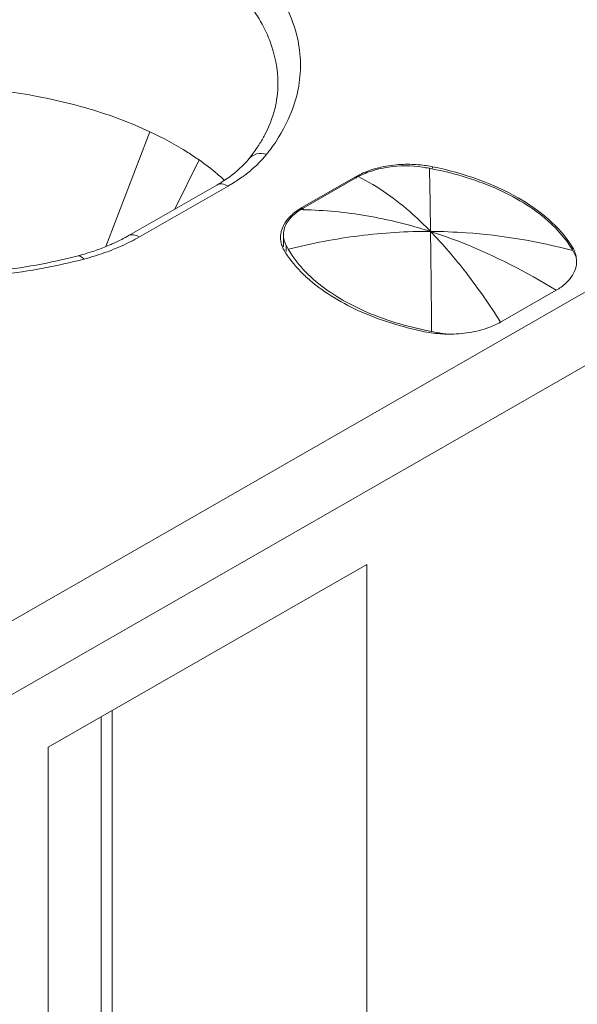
# Model space of a CAD drawing. Header units: centimetres. Extents: x -24.5 to 49.7, y -16.6 to 18.4.
# Tile 128 of 248: x -8.818 to -8.644, y -7.078 to -6.77. Entities that reach past the tile are written whole.
import ezdxf

# ---------------------------------------------------------------- set-up
doc = ezdxf.new("R2010")
doc.units = ezdxf.units.CM
doc.header["$MEASUREMENT"] = 0
doc.layers.add('layer 1', color=7, linetype='Continuous')

msp = doc.modelspace()

# ---------------------------------------------------------------- linework, layer by layer
at = {"layer": 'layer 1', "color": 1, "lineweight": 0}
msp.add_open_spline([(24.98821, 18.39808), (24.98821, 18.39808), (24.98821, -16.60193), (24.98821, -16.60193), (24.98821, -16.60193), (-24.51772, -16.60193), (-24.51772, -16.60193), (-24.51772, -16.60193), (-24.51772, 18.39808), (-24.51772, 18.39808), (-24.51772, 18.39808), (24.98821, 18.39808), (24.98821, 18.39808)], degree=3, knots=[0, 0, 0, 0, 0.25, 0.25, 0.25, 0.5, 0.5, 0.5, 0.75, 0.75, 0.75, 1, 1, 1, 1], dxfattribs=at)
at = {"layer": 'layer 1', "color": 5, "lineweight": 0}
msp.add_open_spline([(-23.26688, 17.18067), (-23.26688, 17.18067), (-23.26688, -15.60944), (-23.26688, -15.60944), (-23.26688, -15.60944), (23.98644, -15.60944), (23.98644, -15.60944)], degree=3, knots=[0, 0, 0, 0, 0.5, 0.5, 0.5, 1, 1, 1, 1], dxfattribs=at)
at = {"layer": 'layer 1', "lineweight": 9}
for points in [[(-9.64136, -7.42884), (-9.64136, -7.42884), (-7.89728, -6.42848), (-7.89728, -6.42848)], [(-7.88734, -6.44569), (-7.88734, -6.44569), (-9.63142, -7.44605), (-9.63142, -7.44605)], [(-8.77737, -6.80546), (-8.77737, -6.80546), (-8.79113, -6.84122), (-8.79113, -6.84122)], [(-8.74644, -6.81382), (-8.74554, -6.81271), (-8.74469, -6.81155), (-8.7439, -6.81037)], [(-8.76204, -6.81425), (-8.76204, -6.81425), (-8.76962, -6.82959), (-8.76962, -6.82959)], [(-8.69221, -6.81588), (-8.69403, -6.81566), (-8.69585, -6.81557), (-8.69768, -6.8156)], [(-8.69016, -6.81685), (-8.69088, -6.81671), (-8.6916, -6.81659), (-8.69233, -6.81649)], [(-8.69006, -6.81619), (-8.69078, -6.81607), (-8.6915, -6.81596), (-8.69221, -6.81588)], [(-8.69004, -6.82227), (-8.69008, -6.82047), (-8.69012, -6.81866), (-8.69016, -6.81685)], [(-8.68938, -6.817), (-8.68964, -6.81695), (-8.6899, -6.8169), (-8.69016, -6.81685)], [(-8.68923, -6.81635), (-8.68951, -6.8163), (-8.68979, -6.81624), (-8.69006, -6.81619)], [(-8.68923, -6.81635), (-8.68923, -6.81635), (-8.68923, -6.81685), (-8.68923, -6.81685)], [(-8.7565, -6.82206), (-8.75568, -6.8216), (-8.75489, -6.8211), (-8.7541, -6.82059)], [(-8.75404, -6.82063), (-8.75419, -6.82049), (-8.75434, -6.82035), (-8.75449, -6.82022)], [(-8.71305, -6.81943), (-8.71305, -6.81943), (-8.72994, -6.82912), (-8.72994, -6.82912)], [(-8.72955, -6.82928), (-8.72955, -6.82928), (-8.71313, -6.81986), (-8.71313, -6.81986)], [(-8.71237, -6.81944), (-8.71263, -6.81958), (-8.71289, -6.81973), (-8.71315, -6.81988)], [(-8.71306, -6.81944), (-8.71306, -6.81944), (-8.71313, -6.81986), (-8.71313, -6.81986)], [(-8.71254, -6.81915), (-8.71271, -6.81924), (-8.71288, -6.81933), (-8.71305, -6.81943)], [(-8.78416, -6.83793), (-8.78416, -6.83793), (-8.7565, -6.82206), (-8.7565, -6.82206)], [(-8.753, -6.8224), (-8.753, -6.8224), (-8.78066, -6.83826), (-8.78066, -6.83826)], [(-8.68982, -6.83654), (-8.68988, -6.83179), (-8.68995, -6.82703), (-8.69004, -6.82227)], [(-8.72994, -6.82912), (-8.73015, -6.82924), (-8.73037, -6.82938), (-8.73059, -6.82951)], [(-8.72955, -6.82928), (-8.72981, -6.82942), (-8.73007, -6.82958), (-8.73033, -6.82974)], [(-8.7296, -6.82976), (-8.72984, -6.82975), (-8.73008, -6.82974), (-8.73033, -6.82974)], [(-8.72994, -6.82912), (-8.72994, -6.82912), (-8.72994, -6.82974), (-8.72994, -6.82974)], [(-8.72955, -6.82974), (-8.72955, -6.82974), (-8.72955, -6.82928), (-8.72955, -6.82928)], [(-8.78324, -6.83966), (-8.78237, -6.83921), (-8.78151, -6.83875), (-8.78066, -6.83826)], [(-8.73656, -6.83737), (-8.7366, -6.83771), (-8.73663, -6.83805), (-8.73663, -6.83838)], [(-8.7357, -6.83696), (-8.73571, -6.83717), (-8.73573, -6.83737), (-8.73573, -6.83758)], [(-8.73573, -6.84138), (-8.73573, -6.84138), (-8.73573, -6.83758), (-8.73573, -6.83758)], [(-8.73573, -6.83758), (-8.73573, -6.83776), (-8.73571, -6.83793), (-8.7357, -6.83812)], [(-8.79832, -6.84374), (-8.79689, -6.84333), (-8.79547, -6.84289), (-8.79406, -6.8424)], [(-8.73601, -6.84141), (-8.73585, -6.84178), (-8.73568, -6.84214), (-8.73548, -6.84248)], [(-8.73548, -6.84248), (-8.73542, -6.84259), (-8.73536, -6.84268), (-8.7353, -6.84278)], [(-8.73487, -6.84278), (-8.73487, -6.84278), (-8.73487, -6.84089), (-8.73487, -6.84089)], [(-8.73487, -6.84089), (-8.73479, -6.84102), (-8.73472, -6.84115), (-8.73465, -6.84129)], [(-8.73465, -6.84129), (-8.73457, -6.84142), (-8.7345, -6.84156), (-8.73443, -6.84169)], [(-8.73443, -6.84169), (-8.73435, -6.84183), (-8.73427, -6.84197), (-8.73419, -6.8421)], [(-8.64544, -6.8425), (-8.64559, -6.84225), (-8.64574, -6.842), (-8.64589, -6.84174)], [(-8.64558, -6.8425), (-8.64558, -6.8425), (-8.64558, -6.84139), (-8.64558, -6.84139)], [(-8.64521, -6.84292), (-8.64529, -6.84278), (-8.64536, -6.84264), (-8.64544, -6.8425)], [(-8.79979, -6.84414), (-8.7993, -6.84401), (-8.79881, -6.84388), (-8.79832, -6.84374)], [(-8.79948, -6.84556), (-8.79895, -6.84543), (-8.79843, -6.84529), (-8.79791, -6.84516)], [(-8.79791, -6.84516), (-8.79581, -6.8446), (-8.79375, -6.84397), (-8.7917, -6.84325)], [(-8.64477, -6.84377), (-8.64491, -6.84348), (-8.64506, -6.8432), (-8.64521, -6.84292)], [(-8.64456, -6.84363), (-8.64446, -6.844), (-8.64439, -6.84439), (-8.64434, -6.84476)], [(-8.72977, -6.84963), (-8.7293, -6.85009), (-8.72882, -6.85055), (-8.72833, -6.85099)], [(-8.65062, -6.85488), (-8.65062, -6.85488), (-8.66794, -6.86481), (-8.66794, -6.86481)], [(-8.69165, -6.86782), (-8.68984, -6.86819), (-8.68801, -6.86842), (-8.68616, -6.86852)], [(-8.69156, -6.86734), (-8.69087, -6.86748), (-8.69017, -6.86762), (-8.68947, -6.86776)], [(-8.68947, -6.86776), (-8.68947, -6.86776), (-8.68803, -6.86802), (-8.68803, -6.86802)], [(-8.68803, -6.86802), (-8.68803, -6.86802), (-8.68731, -6.86816), (-8.68731, -6.86816)], [(-8.68616, -6.86852), (-8.68525, -6.86857), (-8.68434, -6.86859), (-8.68342, -6.86857)], [(-8.68472, -6.86855), (-8.68472, -6.86855), (-8.68339, -6.86861), (-8.68339, -6.86861)], [(-8.80907, -6.99739), (-8.80907, -6.99739), (-8.70969, -6.9404), (-8.70969, -6.9404)], [(-8.70969, -6.9404), (-8.70969, -6.9404), (-8.70969, -7.30303), (-8.70969, -7.30303)], [(-7.69356, -6.97331), (-7.69356, -6.97331), (-9.79539, -8.17887), (-9.79539, -8.17887)], [(-8.78919, -6.98599), (-8.78919, -6.98599), (-8.78919, -7.30303), (-8.78919, -7.30303)], [(-8.7926, -6.98795), (-8.7926, -6.98795), (-8.7926, -7.33723), (-8.7926, -7.33723)], [(-8.80907, -7.36004), (-8.80907, -7.36004), (-8.80907, -6.99739), (-8.80907, -6.99739)]]:
    msp.add_open_spline(points, degree=3, dxfattribs=at)
for points, knots in [([(-8.73242, -6.79714), (-8.73157, -6.79456), (-8.73096, -6.79188), (-8.73065, -6.78917), (-8.73034, -6.78651), (-8.73031, -6.78382), (-8.73056, -6.78115), (-8.73081, -6.77845), (-8.73135, -6.77577), (-8.73216, -6.77318), (-8.73299, -6.77048), (-8.73409, -6.76787), (-8.73541, -6.76537), (-8.7383, -6.75991), (-8.74225, -6.75502), (-8.7467, -6.75072), (-8.75182, -6.74577), (-8.75764, -6.74161), (-8.76378, -6.73804), (-8.77071, -6.734), (-8.77808, -6.73073), (-8.78564, -6.72807), (-8.7939, -6.72516), (-8.8024, -6.72297), (-8.81103, -6.72138), (-8.82923, -6.71805), (-8.84799, -6.71739), (-8.86636, -6.71923)], [0, 0, 0, 0, 0.111111, 0.111111, 0.111111, 0.222222, 0.222222, 0.222222, 0.333333, 0.333333, 0.333333, 0.444444, 0.444444, 0.444444, 0.555556, 0.555556, 0.555556, 0.666667, 0.666667, 0.666667, 0.777778, 0.777778, 0.777778, 0.888889, 0.888889, 0.888889, 1, 1, 1, 1]), ([(-8.73742, -6.79049), (-8.73742, -6.78591), (-8.73834, -6.78128), (-8.73999, -6.77698), (-8.74179, -6.7723), (-8.74445, -6.76799), (-8.7476, -6.76411), (-8.75116, -6.75972), (-8.75536, -6.75587), (-8.75988, -6.75249), (-8.76499, -6.74866), (-8.77051, -6.74543), (-8.77625, -6.74266), (-8.7826, -6.7396), (-8.7892, -6.73712), (-8.79594, -6.7351), (-8.80317, -6.73294), (-8.81056, -6.73131), (-8.81801, -6.73016), (-8.82576, -6.72897), (-8.83358, -6.72828), (-8.84143, -6.72808), (-8.84932, -6.72788), (-8.85722, -6.72816), (-8.86507, -6.72894)], [0, 0, 0, 0, 0.125, 0.125, 0.125, 0.25, 0.25, 0.25, 0.375, 0.375, 0.375, 0.5, 0.5, 0.5, 0.625, 0.625, 0.625, 0.75, 0.75, 0.75, 0.875, 0.875, 0.875, 1, 1, 1, 1]), ([(-8.9615, -6.79244), (-8.96042, -6.79778), (-8.95818, -6.80291), (-8.95525, -6.80754), (-8.95194, -6.81276), (-8.94773, -6.81735), (-8.94307, -6.82139), (-8.93775, -6.82601), (-8.93184, -6.82992), (-8.92563, -6.83325), (-8.91868, -6.83699), (-8.91137, -6.84001), (-8.90387, -6.84247), (-8.89575, -6.84513), (-8.88741, -6.84713), (-8.87898, -6.84855), (-8.87017, -6.85003), (-8.86125, -6.85088), (-8.85232, -6.85115), (-8.84331, -6.85141), (-8.83429, -6.85108), (-8.82532, -6.85013), (-8.81661, -6.84921), (-8.80796, -6.8477), (-8.79948, -6.84556)], [0, 0, 0, 0, 0.125, 0.125, 0.125, 0.25, 0.25, 0.25, 0.375, 0.375, 0.375, 0.5, 0.5, 0.5, 0.625, 0.625, 0.625, 0.75, 0.75, 0.75, 0.875, 0.875, 0.875, 1, 1, 1, 1]), ([(-8.95526, -6.79049), (-8.95526, -6.79279), (-8.95499, -6.7951), (-8.95449, -6.79736), (-8.95396, -6.79974), (-8.95317, -6.80206), (-8.95217, -6.80428), (-8.95108, -6.80669), (-8.94975, -6.80898), (-8.94823, -6.81115), (-8.94657, -6.81354), (-8.9447, -6.81576), (-8.94269, -6.81785), (-8.93806, -6.82265), (-8.93267, -6.8267), (-8.92695, -6.83016), (-8.9203, -6.8342), (-8.91321, -6.83744), (-8.90591, -6.84009), (-8.8978, -6.84303), (-8.88944, -6.84523), (-8.88097, -6.84681), (-8.87201, -6.84849), (-8.86292, -6.84947), (-8.8538, -6.84982), (-8.84457, -6.85018), (-8.83533, -6.84988), (-8.82614, -6.84891), (-8.81725, -6.84798), (-8.80843, -6.84642), (-8.79979, -6.84414)], [0, 0, 0, 0, 0.1, 0.1, 0.1, 0.2, 0.2, 0.2, 0.3, 0.3, 0.3, 0.4, 0.4, 0.4, 0.5, 0.5, 0.5, 0.6, 0.6, 0.6, 0.7, 0.7, 0.7, 0.8, 0.8, 0.8, 0.9, 0.9, 0.9, 1, 1, 1, 1]), ([(-8.77736, -6.80546), (-8.7835, -6.80257), (-8.7899, -6.80021), (-8.79641, -6.79828), (-8.80338, -6.79622), (-8.81047, -6.79466), (-8.81765, -6.79354), (-8.83258, -6.7912), (-8.84786, -6.79073), (-8.8629, -6.79206)], [0, 0, 0, 0, 0.333333, 0.333333, 0.333333, 0.666667, 0.666667, 0.666667, 1, 1, 1, 1]), ([(-8.74155, -6.80642), (-8.74022, -6.8039), (-8.73915, -6.80122), (-8.73844, -6.79845), (-8.73777, -6.79585), (-8.73742, -6.79317), (-8.73742, -6.79049)], [0, 0, 0, 0, 0.5, 0.5, 0.5, 1, 1, 1, 1]), ([(-8.74095, -6.81245), (-8.73998, -6.81125), (-8.73908, -6.81002), (-8.73821, -6.80875), (-8.7358, -6.80515), (-8.73379, -6.80124), (-8.73242, -6.79714)], [0, 0, 0, 0, 0.5, 0.5, 0.5, 1, 1, 1, 1]), ([(-8.76204, -6.81425), (-8.76319, -6.81343), (-8.76438, -6.81264), (-8.76558, -6.81189), (-8.76936, -6.80949), (-8.77331, -6.80735), (-8.77736, -6.80546)], [0, 0, 0, 0, 0.5, 0.5, 0.5, 1, 1, 1, 1]), ([(-8.7439, -6.81037), (-8.74368, -6.81004), (-8.74347, -6.80971), (-8.74326, -6.80938), (-8.74265, -6.80842), (-8.74208, -6.80743), (-8.74155, -6.80642)], [0, 0, 0, 0, 0.5, 0.5, 0.5, 1, 1, 1, 1]), ([(-8.75449, -6.82022), (-8.75507, -6.81969), (-8.75566, -6.81918), (-8.75626, -6.81867), (-8.75811, -6.81711), (-8.76005, -6.81563), (-8.76204, -6.81425)], [0, 0, 0, 0, 0.5, 0.5, 0.5, 1, 1, 1, 1]), ([(-8.74644, -6.81382), (-8.74691, -6.81442), (-8.74743, -6.81501), (-8.74796, -6.81556), (-8.74979, -6.81748), (-8.7519, -6.81914), (-8.7541, -6.82059)], [0, 0, 0, 0, 0.5, 0.5, 0.5, 1, 1, 1, 1]), ([(-8.74644, -6.81382), (-8.74586, -6.81311), (-8.745, -6.81261), (-8.7441, -6.81238), (-8.74306, -6.8121), (-8.74196, -6.81219), (-8.74095, -6.81245)], [0, 0, 0, 0, 0.5, 0.5, 0.5, 1, 1, 1, 1]), ([(-8.74416, -6.81593), (-8.74386, -6.81565), (-8.74358, -6.81537), (-8.74329, -6.81508), (-8.74246, -6.81425), (-8.74168, -6.81337), (-8.74095, -6.81245)], [0, 0, 0, 0, 0.5, 0.5, 0.5, 1, 1, 1, 1]), ([(-8.7483, -6.81936), (-8.74793, -6.81909), (-8.74757, -6.81881), (-8.7472, -6.81853), (-8.74615, -6.81771), (-8.74513, -6.81685), (-8.74416, -6.81593)], [0, 0, 0, 0, 0.5, 0.5, 0.5, 1, 1, 1, 1]), ([(-8.70597, -6.81667), (-8.70657, -6.81683), (-8.70716, -6.81699), (-8.70775, -6.81717), (-8.7094, -6.81768), (-8.71103, -6.81833), (-8.71254, -6.81915)], [0, 0, 0, 0, 0.5, 0.5, 0.5, 1, 1, 1, 1]), ([(-8.70632, -6.81716), (-8.70687, -6.81729), (-8.70741, -6.81744), (-8.70795, -6.81761), (-8.70947, -6.81809), (-8.71096, -6.81869), (-8.71237, -6.81944)], [0, 0, 0, 0, 0.5, 0.5, 0.5, 1, 1, 1, 1]), ([(-8.69233, -6.81649), (-8.69582, -6.81597), (-8.69942, -6.81597), (-8.70292, -6.81648), (-8.70407, -6.81664), (-8.70521, -6.81687), (-8.70632, -6.81716)], [0, 0, 0, 0, 0.5, 0.5, 0.5, 1, 1, 1, 1]), ([(-8.69768, -6.8156), (-8.69839, -6.81562), (-8.6991, -6.81565), (-8.69981, -6.8157), (-8.70188, -6.81586), (-8.70396, -6.81617), (-8.70597, -6.81667)], [0, 0, 0, 0, 0.5, 0.5, 0.5, 1, 1, 1, 1]), ([(-8.65234, -6.83399), (-8.65698, -6.82968), (-8.6625, -6.82631), (-8.66829, -6.82365), (-8.67503, -6.82056), (-8.68215, -6.81843), (-8.68938, -6.817)], [0, 0, 0, 0, 0.5, 0.5, 0.5, 1, 1, 1, 1]), ([(-8.64558, -6.84139), (-8.6496, -6.83493), (-8.65582, -6.82989), (-8.66249, -6.82606), (-8.66648, -6.82376), (-8.67063, -6.82191), (-8.67492, -6.82035), (-8.67957, -6.81867), (-8.68438, -6.81735), (-8.68923, -6.81635)], [0, 0, 0, 0, 0.333333, 0.333333, 0.333333, 0.666667, 0.666667, 0.666667, 1, 1, 1, 1]), ([(-8.753, -6.8224), (-8.75259, -6.82216), (-8.75218, -6.82192), (-8.75177, -6.82167), (-8.75058, -6.82095), (-8.74943, -6.82018), (-8.7483, -6.81936)], [0, 0, 0, 0, 0.5, 0.5, 0.5, 1, 1, 1, 1]), ([(-8.68982, -6.83654), (-8.69163, -6.83467), (-8.69351, -6.83286), (-8.69545, -6.83112), (-8.70057, -6.82654), (-8.70621, -6.82244), (-8.71237, -6.81944)], [0, 0, 0, 0, 0.5, 0.5, 0.5, 1, 1, 1, 1]), ([(-8.753, -6.8224), (-8.75358, -6.82207), (-8.75421, -6.82181), (-8.75489, -6.82174), (-8.75544, -6.8217), (-8.75603, -6.82179), (-8.7565, -6.82206)], [0, 0, 0, 0, 0.5, 0.5, 0.5, 1, 1, 1, 1]), ([(-8.73033, -6.82974), (-8.73176, -6.83063), (-8.73311, -6.83171), (-8.73412, -6.83309), (-8.73496, -6.83423), (-8.73556, -6.83557), (-8.7357, -6.83696)], [0, 0, 0, 0, 0.5, 0.5, 0.5, 1, 1, 1, 1]), ([(-8.73059, -6.82951), (-8.73101, -6.82977), (-8.73142, -6.83005), (-8.73182, -6.83035), (-8.73292, -6.83115), (-8.73393, -6.8321), (-8.73474, -6.83318)], [0, 0, 0, 0, 0.5, 0.5, 0.5, 1, 1, 1, 1]), ([(-8.7296, -6.82976), (-8.72294, -6.8299), (-8.71628, -6.83055), (-8.7097, -6.83167), (-8.70297, -6.83282), (-8.69632, -6.83447), (-8.68982, -6.83654)], [0, 0, 0, 0, 0.5, 0.5, 0.5, 1, 1, 1, 1]), ([(-8.73474, -6.83318), (-8.73499, -6.8335), (-8.73522, -6.83384), (-8.73542, -6.83419), (-8.736, -6.83517), (-8.73641, -6.83626), (-8.73656, -6.83737)], [0, 0, 0, 0, 0.5, 0.5, 0.5, 1, 1, 1, 1]), ([(-8.64589, -6.84174), (-8.64631, -6.84105), (-8.64676, -6.84039), (-8.64723, -6.83973), (-8.64873, -6.83765), (-8.65047, -6.83574), (-8.65234, -6.83399)], [0, 0, 0, 0, 0.5, 0.5, 0.5, 1, 1, 1, 1]), ([(-8.78416, -6.83793), (-8.78453, -6.83814), (-8.7849, -6.83834), (-8.78527, -6.83855), (-8.78644, -6.83918), (-8.78763, -6.83976), (-8.78883, -6.8403)], [0, 0, 0, 0, 0.5, 0.5, 0.5, 1, 1, 1, 1]), ([(-8.78416, -6.83793), (-8.78369, -6.83765), (-8.78311, -6.83757), (-8.78255, -6.83761), (-8.78188, -6.83767), (-8.78125, -6.83793), (-8.78066, -6.83826)], [0, 0, 0, 0, 0.5, 0.5, 0.5, 1, 1, 1, 1]), ([(-8.73663, -6.83838), (-8.73663, -6.83915), (-8.7365, -6.83993), (-8.73627, -6.84067), (-8.7362, -6.84092), (-8.73611, -6.84117), (-8.73601, -6.84141)], [0, 0, 0, 0, 0.5, 0.5, 0.5, 1, 1, 1, 1]), ([(-8.7357, -6.83812), (-8.73568, -6.83835), (-8.73565, -6.83859), (-8.73561, -6.83882), (-8.73547, -6.83954), (-8.73521, -6.84024), (-8.73487, -6.84089)], [0, 0, 0, 0, 0.5, 0.5, 0.5, 1, 1, 1, 1]), ([(-8.73419, -6.8421), (-8.72689, -6.84025), (-8.71948, -6.83882), (-8.712, -6.83789), (-8.70465, -6.83696), (-8.69722, -6.83652), (-8.68982, -6.83654)], [0, 0, 0, 0, 0.5, 0.5, 0.5, 1, 1, 1, 1]), ([(-8.68982, -6.83654), (-8.68611, -6.83656), (-8.68242, -6.8367), (-8.67872, -6.83696), (-8.66749, -6.83774), (-8.65631, -6.83963), (-8.64544, -6.8425)], [0, 0, 0, 0, 0.5, 0.5, 0.5, 1, 1, 1, 1]), ([(-8.68982, -6.83654), (-8.68646, -6.83762), (-8.68314, -6.83881), (-8.67987, -6.84011), (-8.66971, -6.84413), (-8.65993, -6.84917), (-8.65062, -6.85488)], [0, 0, 0, 0, 0.5, 0.5, 0.5, 1, 1, 1, 1]), ([(-8.68947, -6.86776), (-8.68949, -6.86479), (-8.68953, -6.86183), (-8.68956, -6.85888), (-8.68964, -6.85143), (-8.68971, -6.84398), (-8.68982, -6.83654)], [0, 0, 0, 0, 0.5, 0.5, 0.5, 1, 1, 1, 1]), ([(-8.68982, -6.83654), (-8.68588, -6.8406), (-8.68221, -6.84493), (-8.67874, -6.8494), (-8.67491, -6.85437), (-8.67133, -6.85953), (-8.66794, -6.86481)], [0, 0, 0, 0, 0.5, 0.5, 0.5, 1, 1, 1, 1]), ([(-8.78883, -6.8403), (-8.78925, -6.84049), (-8.78967, -6.84068), (-8.79009, -6.84086), (-8.7914, -6.84141), (-8.79273, -6.84193), (-8.79406, -6.8424)], [0, 0, 0, 0, 0.5, 0.5, 0.5, 1, 1, 1, 1]), ([(-8.7917, -6.84325), (-8.79096, -6.84299), (-8.79022, -6.84272), (-8.78948, -6.84244), (-8.78736, -6.84161), (-8.78527, -6.84069), (-8.78324, -6.83966)], [0, 0, 0, 0, 0.5, 0.5, 0.5, 1, 1, 1, 1]), ([(-8.73419, -6.8421), (-8.73376, -6.84286), (-8.73329, -6.84359), (-8.7328, -6.84432), (-8.73121, -6.84661), (-8.72933, -6.84871), (-8.72729, -6.85061)], [0, 0, 0, 0, 0.5, 0.5, 0.5, 1, 1, 1, 1]), ([(-8.64558, -6.84139), (-8.64546, -6.84157), (-8.64536, -6.84176), (-8.64526, -6.84195), (-8.64497, -6.84248), (-8.64473, -6.84304), (-8.64456, -6.84363)], [0, 0, 0, 0, 0.5, 0.5, 0.5, 1, 1, 1, 1]), ([(-8.79801, -6.84518), (-8.79815, -6.845), (-8.7983, -6.84483), (-8.79848, -6.84466), (-8.79884, -6.84433), (-8.79933, -6.84402), (-8.79979, -6.84414)], [0, 0, 0, 0, 0.5, 0.5, 0.5, 1, 1, 1, 1]), ([(-8.7353, -6.84278), (-8.73492, -6.84338), (-8.73454, -6.84397), (-8.73412, -6.84454), (-8.73283, -6.84636), (-8.73135, -6.84806), (-8.72977, -6.84963)], [0, 0, 0, 0, 0.5, 0.5, 0.5, 1, 1, 1, 1]), ([(-8.64434, -6.84476), (-8.64414, -6.84566), (-8.64421, -6.84662), (-8.64442, -6.84753), (-8.64466, -6.84848), (-8.64504, -6.84939), (-8.64555, -6.85022), (-8.64612, -6.85115), (-8.64682, -6.85198), (-8.64761, -6.85271), (-8.64852, -6.85356), (-8.64955, -6.85427), (-8.65062, -6.85488)], [0, 0, 0, 0, 0.25, 0.25, 0.25, 0.5, 0.5, 0.5, 0.75, 0.75, 0.75, 1, 1, 1, 1]), ([(-8.64432, -6.8448), (-8.64435, -6.84472), (-8.64438, -6.84464), (-8.64442, -6.84455), (-8.64453, -6.84429), (-8.64464, -6.84402), (-8.64477, -6.84377)], [0, 0, 0, 0, 0.5, 0.5, 0.5, 1, 1, 1, 1]), ([(-8.72833, -6.85099), (-8.72367, -6.85521), (-8.71819, -6.85853), (-8.71245, -6.86117), (-8.7058, -6.86422), (-8.69878, -6.86636), (-8.69165, -6.86782)], [0, 0, 0, 0, 0.5, 0.5, 0.5, 1, 1, 1, 1]), ([(-8.72729, -6.85061), (-8.7228, -6.8548), (-8.71748, -6.85809), (-8.71189, -6.8607), (-8.7054, -6.86374), (-8.69854, -6.86587), (-8.69156, -6.86734)], [0, 0, 0, 0, 0.5, 0.5, 0.5, 1, 1, 1, 1]), ([(-8.671, -6.86626), (-8.67193, -6.86663), (-8.67289, -6.86695), (-8.67386, -6.86722), (-8.67486, -6.8675), (-8.67589, -6.86773), (-8.67692, -6.86792), (-8.67798, -6.86812), (-8.67906, -6.86827), (-8.68013, -6.86839), (-8.68122, -6.86851), (-8.68233, -6.86859), (-8.68342, -6.86857)], [0, 0, 0, 0, 0.25, 0.25, 0.25, 0.5, 0.5, 0.5, 0.75, 0.75, 0.75, 1, 1, 1, 1]), ([(-8.671, -6.86626), (-8.67073, -6.86616), (-8.67046, -6.86604), (-8.67019, -6.86593), (-8.66942, -6.86559), (-8.66867, -6.86523), (-8.66794, -6.86481)], [0, 0, 0, 0, 0.5, 0.5, 0.5, 1, 1, 1, 1]), ([(-8.68731, -6.86816), (-8.68688, -6.86824), (-8.68645, -6.86831), (-8.68602, -6.86838), (-8.68559, -6.86845), (-8.68515, -6.86852), (-8.68472, -6.86855)], [0, 0, 0, 0, 0.5, 0.5, 0.5, 1, 1, 1, 1])]:
    msp.add_open_spline(points, degree=3, knots=knots, dxfattribs=at)

doc.saveas('drawing.dxf')
